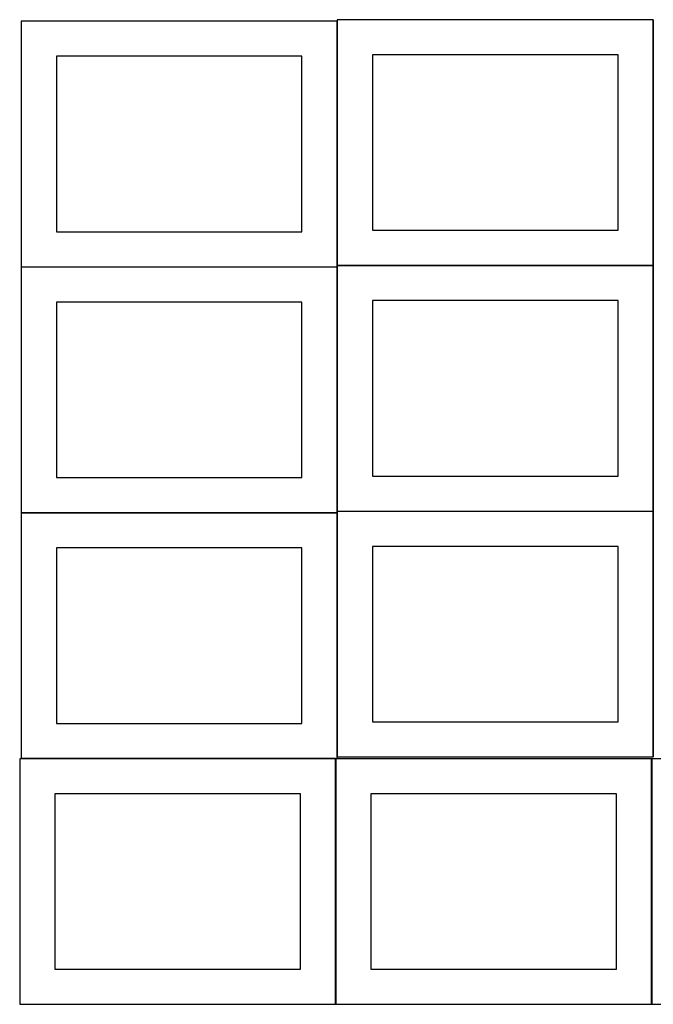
# Model space of a CAD drawing. Header units: millimetres. Extents: x 7 to 1243, y 7 to 2493.
# Tile 3 of 20: x 7 to 548, y 431 to 1273. Entities that reach past the tile are written whole.
import ezdxf

# ---------------------------------------------------------------- set-up
doc = ezdxf.new("R2010")
doc.units = ezdxf.units.MM
doc.layers.add('COMMON', color=5, linetype='CONTINUOUS', true_color=0x0000ff)
doc.layers.add('CUT', color=7, linetype='CONTINUOUS', true_color=0x000000)

msp = doc.modelspace()

# ---------------------------------------------------------------- linework, layer by layer
at = {"layer": 'COMMON'}
for p, q in [((277.941928, 1271.483866), (277.941928, 1062.8048)), ((548.141929, 1272.8048), (548.141929, 1062.8048)), ((7.841928, 1061.383865), (277.841928, 1061.383865)), ((277.941928, 1061.283865), (277.941928, 852.604799)), ((278.041929, 1062.704799), (548.041929, 1062.704799)), ((548.141929, 1062.604799), (548.141929, 852.604799)), ((7.841928, 851.183864), (277.841928, 851.183864)), ((277.941928, 851.083864), (277.941928, 642.404798)), ((278.041929, 852.504798), (548.041929, 852.504798)), ((548.141929, 852.404798), (548.141929, 642.404798)), ((276.520933, 640.983864), (7.841928, 640.983864)), ((276.620933, 640.883863), (276.620933, 430.883863)), ((546.820935, 430.883863), (546.820935, 640.883863))]:
    msp.add_line(p, q, dxfattribs=at)
at = {"layer": 'CUT'}
for p, q in [((277.841928, 1271.483866), (7.841928, 1271.483866)), ((7.841928, 1271.483866), (7.841928, 1061.483866)), ((277.841928, 1061.483866), (277.841928, 1271.483866)), ((548.041929, 1272.8048), (278.041929, 1272.8048)), ((278.041929, 1272.8048), (278.041929, 1062.8048)), ((548.041929, 1062.8048), (548.041929, 1272.8048)), ((247.841928, 1241.483866), (37.841928, 1241.483866)), ((37.841928, 1241.483866), (37.841928, 1091.483866)), ((247.841928, 1091.483866), (247.841928, 1241.483866)), ((518.041929, 1242.8048), (308.041929, 1242.8048)), ((308.041929, 1242.8048), (308.041929, 1092.8048)), ((518.041929, 1092.8048), (518.041929, 1242.8048)), ((37.841928, 1091.483866), (247.841928, 1091.483866)), ((308.041929, 1092.8048), (518.041929, 1092.8048)), ((7.841928, 1061.483866), (277.841928, 1061.483866)), ((277.841928, 1061.283865), (7.841928, 1061.283865)), ((7.841928, 1061.283865), (7.841928, 851.283865)), ((277.841928, 851.283865), (277.841928, 1061.283865)), ((278.041929, 1062.8048), (548.041929, 1062.8048)), ((548.041929, 1062.604799), (278.041929, 1062.604799)), ((278.041929, 1062.604799), (278.041929, 852.604799)), ((548.041929, 852.604799), (548.041929, 1062.604799)), ((247.841928, 1031.283865), (37.841928, 1031.283865)), ((37.841928, 1031.283865), (37.841928, 881.283865)), ((247.841928, 881.283865), (247.841928, 1031.283865)), ((518.041929, 1032.604799), (308.041929, 1032.604799)), ((308.041929, 1032.604799), (308.041929, 882.604799)), ((518.041929, 882.604799), (518.041929, 1032.604799)), ((37.841928, 881.283865), (247.841928, 881.283865)), ((308.041929, 882.604799), (518.041929, 882.604799)), ((7.841928, 851.283865), (277.841928, 851.283865)), ((277.841928, 851.083864), (7.841928, 851.083864)), ((7.841928, 851.083864), (7.841928, 641.083864)), ((277.841928, 641.083864), (277.841928, 851.083864)), ((278.041929, 852.604799), (548.041929, 852.604799)), ((548.041929, 852.404798), (278.041929, 852.404798)), ((278.041929, 852.404798), (278.041929, 642.404798)), ((548.041929, 642.404798), (548.041929, 852.404798)), ((247.841928, 821.083864), (37.841928, 821.083864)), ((37.841928, 821.083864), (37.841928, 671.083864)), ((247.841928, 671.083864), (247.841928, 821.083864)), ((518.041929, 822.404798), (308.041929, 822.404798)), ((308.041929, 822.404798), (308.041929, 672.404798)), ((518.041929, 672.404798), (518.041929, 822.404798)), ((37.841928, 671.083864), (247.841928, 671.083864)), ((308.041929, 672.404798), (518.041929, 672.404798)), ((276.520933, 640.883863), (6.520933, 640.883863)), ((6.520933, 640.883863), (6.520933, 430.883863)), ((7.841928, 641.083864), (277.841928, 641.083864)), ((276.520933, 430.883863), (276.520933, 640.883863)), ((546.720934, 640.883863), (276.720934, 640.883863)), ((276.720934, 640.883863), (276.720934, 430.883863)), ((278.041929, 642.404798), (548.041929, 642.404798)), ((546.720934, 430.883863), (546.720934, 640.883863)), ((816.920935, 640.883863), (546.920935, 640.883863)), ((546.920935, 640.883863), (546.920935, 430.883863)), ((246.520933, 610.883863), (36.520933, 610.883863)), ((36.520933, 610.883863), (36.520933, 460.883863)), ((246.520933, 460.883863), (246.520933, 610.883863)), ((516.720934, 610.883863), (306.720934, 610.883863)), ((306.720934, 610.883863), (306.720934, 460.883863)), ((516.720934, 460.883863), (516.720934, 610.883863)), ((36.520933, 460.883863), (246.520933, 460.883863)), ((306.720934, 460.883863), (516.720934, 460.883863)), ((6.520933, 430.883863), (276.520933, 430.883863)), ((276.720934, 430.883863), (546.720934, 430.883863)), ((546.920935, 430.883863), (816.920935, 430.883863))]:
    msp.add_line(p, q, dxfattribs=at)

doc.saveas('drawing.dxf')
